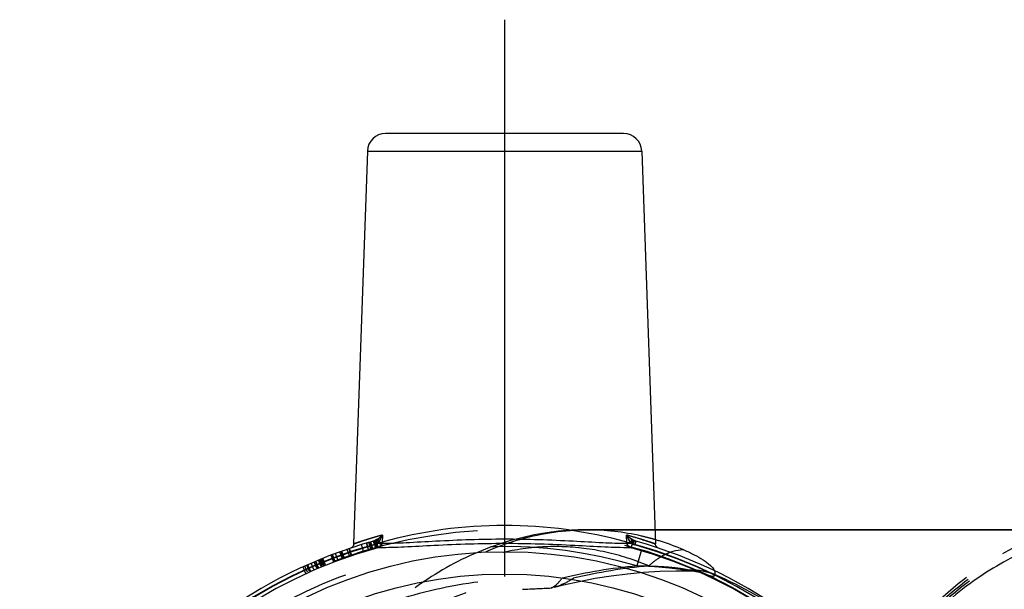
# Model space of a CAD drawing. Header units: millimetres. Extents: x 459 to 538.1, y 465 to 534.9.
# Tile 51 of 52: x 464.1 to 507.3, y 509.9 to 534.9. Entities that reach past the tile are written whole.
import ezdxf

# ---------------------------------------------------------------- set-up
doc = ezdxf.new("R2010")
doc.units = ezdxf.units.MM
doc.header["$LTSCALE"] = 65.185185
doc.linetypes.add('CENTER', pattern=[0.6, 0.375, -0.075, 0.075, -0.075])
doc.linetypes.add('HIDDEN', pattern=[0.2, 0.1, -0.1])
for name, color, linetype in [('ACHSEN_S', 7, 'CONTINUOUS'), ('KOERPER', 7, 'CONTINUOUS'), ('KONST.EL_MIT_GEO', 7, 'CONTINUOUS')]:
    doc.layers.add(name, color=color, linetype=linetype)

msp = doc.modelspace()

# ---------------------------------------------------------------- linework, layer by layer
at = {"layer": 'ACHSEN_S', "color": 2, "linetype": 'CENTER'}
msp.add_line((485.379, 534.914), (485.379, 465.014), dxfattribs=at)
at = {"layer": 'KOERPER', "color": 7, "linetype": 'Continuous'}
for p, q in [((479.352, 529.142), (478.75, 511.896)), ((491.406, 529.142), (492.008, 511.898)), ((510.622, 512.514), (491.987, 512.514))]:
    msp.add_line(p, q, dxfattribs=at)
at = {"layer": 'KOERPER', "color": 8, "linetype": 'HIDDEN'}
msp.add_line((491.987, 512.514), (489.001, 512.514), dxfattribs=at)
at = {"layer": 'KONST.EL_MIT_GEO', "color": 7, "linetype": 'Continuous'}
for p, q in [((490.607, 529.914), (480.152, 529.914)), ((479.352, 529.142), (491.406, 529.142)), ((480.017, 512.285), (480.002, 511.926)), ((490.757, 511.926), (490.742, 512.285)), ((491.987, 512.514), (510.622, 512.514)), ((479.615, 512.019), (479.661, 511.858)), ((479.81, 511.729), (479.765, 511.893)), ((490.949, 511.729), (490.994, 511.893)), ((491.143, 512.019), (491.098, 511.858))]:
    msp.add_line(p, q, dxfattribs=at)
at = {"layer": 'KONST.EL_MIT_GEO', "color": 8, "linetype": 'HIDDEN'}
for p, q in [((487.46, 512.415), (487.421, 512.41)), ((489.001, 512.514), (491.987, 512.514)), ((479.182, 511.579), (479.094, 511.865)), ((479.401, 511.645), (479.316, 511.933)), ((479.409, 511.647), (479.324, 511.935)), ((479.499, 511.674), (479.415, 511.962)), ((479.562, 511.692), (479.479, 511.98)), ((479.588, 511.7), (479.505, 511.988)), ((479.62, 512.02), (479.66, 511.876)), ((479.716, 511.736), (479.635, 512.025)), ((479.723, 511.738), (479.643, 512.027)), ((479.764, 511.749), (479.684, 512.038)), ((479.771, 511.913), (479.812, 511.763)), ((479.85, 511.961), (480.003, 511.971)), ((479.944, 511.798), (479.866, 512.088)), ((490.755, 511.971), (490.908, 511.961)), ((490.988, 511.913), (490.946, 511.763)), ((491.138, 512.02), (491.098, 511.876)), ((477.869, 511.125), (477.762, 511.405)), ((477.899, 511.137), (477.792, 511.417)), ((477.924, 511.146), (477.817, 511.426)), ((478.055, 511.195), (477.951, 511.477)), ((478.243, 511.264), (478.141, 511.546)), ((478.308, 511.287), (478.207, 511.57)), ((478.336, 511.298), (478.236, 511.58)), ((478.569, 511.379), (478.472, 511.663)), ((478.646, 511.405), (478.55, 511.689)), ((478.657, 511.409), (478.561, 511.693)), ((491.403, 511.631), (491.192, 510.926)), ((476.514, 510.882), (476.639, 510.609)), ((476.726, 510.648), (476.603, 510.922)), ((476.811, 510.687), (476.689, 510.96)), ((476.701, 510.966), (476.823, 510.692)), ((476.858, 510.707), (476.736, 510.981)), ((477.006, 510.772), (476.886, 511.047)), ((477.129, 510.825), (477.011, 511.101)), ((477.19, 510.851), (477.073, 511.127)), ((477.209, 510.859), (477.092, 511.136)), ((477.323, 510.907), (477.208, 511.184)), ((477.374, 510.928), (477.26, 511.206)), ((477.384, 510.932), (477.27, 511.21)), ((477.436, 510.954), (477.323, 511.232)), ((477.48, 510.972), (477.368, 511.25)), ((477.507, 510.983), (477.395, 511.261)), ((487.571, 509.996), (487.427, 509.963))]:
    msp.add_line(p, q, dxfattribs=at)
at = {"layer": 'KONST.EL_MIT_GEO', "color": 7, "linetype": 'Continuous'}
for points in [[(478.75, 511.893), (478.75, 511.89), (478.746, 511.86), (478.738, 511.832), (478.725, 511.805), (478.709, 511.779), (478.689, 511.757), (478.667, 511.738), (478.641, 511.722), (478.614, 511.711)], [(492.145, 511.711), (492.117, 511.722), (492.092, 511.738), (492.069, 511.757), (492.049, 511.779), (492.033, 511.804), (492.021, 511.832), (492.012, 511.86), (492.009, 511.89), (492.008, 511.893)]]:
    msp.add_lwpolyline(points, dxfattribs=at)
at = {"layer": 'KONST.EL_MIT_GEO', "color": 8, "linetype": 'HIDDEN'}
for points in [[(487.571, 509.996), (487.965, 510.096), (488.658, 510.252), (489.357, 510.386), (490.063, 510.497), (490.774, 510.586), (491.489, 510.653), (492.206, 510.696), (492.926, 510.715), (493.441, 510.715)], [(493.441, 510.715), (493.525, 510.713), (493.617, 510.707), (493.704, 510.697), (493.787, 510.685), (493.866, 510.671), (493.939, 510.655), (494.007, 510.637), (494.069, 510.619), (494.122, 510.601), (494.168, 510.584), (494.206, 510.568), (494.234, 510.555)]]:
    msp.add_lwpolyline(points, dxfattribs=at)
msp.add_circle((485.379, 491.514), 21, dxfattribs=at)
at = {"layer": 'KONST.EL_MIT_GEO', "color": 7, "linetype": 'Continuous'}
for radius in [20.04, 19.058]:
    msp.add_circle((485.379, 491.514), radius, dxfattribs=at)
for centre, radius, start, end in [((480.152, 529.114), 0.8, 89.9971, 177.9999), ((490.607, 529.114), 0.8, 2, 90), ((485.348, 492.791), 20.21, 105.2962, 107.4032), ((485.341, 492.565), 20.446, 72.6473, 74.6847), ((485.379, 491.514), 21.3, 105.7002, 74.2998), ((485.379, 491.514), 21.132, 105.7002, 74.2998), ((485.379, 491.514), 20.969, 105.4033, 74.5967), ((479.492, 512.459), 0.457, 285.6405, 294.5311), ((479.357, 512.942), 1.126, 285.6649, 290.3115), ((479.271, 512.905), 0.954, 299.6095, 301.0402), ((479.382, 512.873), 1.052, 290.3427, 291.3432), ((473.808, 508.809), 6.708, 27.3658, 27.6091), ((489.986, 512.558), 1.146, 326.3061, 327.6165), ((496.953, 508.809), 6.71, 152.3953, 152.6386), ((491.398, 512.931), 1.115, 248.7143, 254.3538), ((491.266, 512.46), 0.458, 245.4685, 254.3553), ((488.874, 501.365), 11.162, 73.4212, 73.7263), ((488.858, 501.31), 11.22, 72.4841, 73.4207), ((488.746, 500.976), 11.572, 67.0384, 72.4529)]:
    msp.add_arc(centre, radius, start, end, dxfattribs=at)
at = {"layer": 'KONST.EL_MIT_GEO', "color": 8, "linetype": 'HIDDEN'}
for centre, radius, start, end in [((485.385, 492.669), 20.038, 90.0157, 105.578), ((485.378, 492.699), 20.008, 74.4101, 89.9962), ((489.003, 500.461), 12.053, 90.0114, 97.3561), ((488.998, 501.922), 10.592, 76.951, 89.9853), ((488.919, 501.527), 10.994, 74.4738, 77.0158), ((485.379, 491.514), 21.15, 105.6875, 74.3125), ((485.379, 491.514), 20.264, 73.3304, 286.6697), ((485.379, 491.514), 21.3, 105.0037, 105.7002), ((485.379, 491.514), 21.3, 74.2998, 74.3125), ((488.888, 501.411), 11.115, 73.726, 74.4766), ((493.166, 488.722), 22.292, 95.0805, 103.6437), ((493.717, 488.247), 22.768, 95.0332, 103.5021), ((493.55, 507.792), 2.956, 84.4938, 91.8768), ((493.547, 507.755), 2.992, 81.8503, 84.5022), ((493.537, 507.698), 3.05, 71.9761, 81.8207), ((493.527, 507.664), 3.086, 69.5446, 71.9888), ((485.576, 490.322), 22.157, 55.4889, 65.9506), ((471.879, 820.419), 310.846, 272.63525, 272.86701)]:
    msp.add_arc(centre, radius, start, end, dxfattribs=at)
for points, knots in [([(489.001, 470.514), (488.026, 470.514), (486.03, 470.797), (483.199, 472.035), (480.613, 474.021), (477.53, 477.651), (474.856, 483.569), (473.786, 491.514), (474.856, 499.459), (477.53, 505.377), (480.613, 509.007), (483.199, 510.993), (486.03, 512.231), (488.026, 512.514), (489.001, 512.514)], [0, 0, 0, 0, 0.051729, 0.105334, 0.162249, 0.223216, 0.356475, 0.5, 0.643525, 0.776784, 0.837751, 0.894666, 0.948271, 1, 1, 1, 1]), ([(487.421, 512.41), (486.437, 512.279), (484.473, 511.767), (481.755, 510.32), (479.332, 508.275), (477.978, 506.605), (477.364, 505.705)], [0, 0, 0, 0, 0.239599, 0.484313, 0.737072, 1, 1, 1, 1]), ([(480.017, 512.285), (479.921, 512.259), (479.74, 512.208), (479.487, 512.133), (479.27, 512.066), (479.09, 512.008), (478.964, 511.966), (478.882, 511.939), (478.836, 511.923), (478.8, 511.912), (478.773, 511.9), (478.759, 511.899), (478.751, 511.892), (478.75, 511.893)], [0, 0, 0, 0, 0.225003, 0.42442, 0.596439, 0.7396, 0.852569, 0.897348, 0.934159, 0.962901, 0.983488, 0.995869, 1, 1, 1, 1]), ([(492.008, 511.893), (491.981, 511.904), (491.871, 511.939), (491.631, 512.022), (491.236, 512.144), (490.922, 512.235), (490.742, 512.285)], [0, 0, 0, 0, 0.065994, 0.260621, 0.575764, 1, 1, 1, 1]), ([(490.978, 512.097), (490.956, 512.112), (490.872, 512.169), (490.795, 512.234), (490.742, 512.285)], [0, 0, 0, 0, 0.266234, 1, 1, 1, 1]), ([(490.908, 511.961), (490.89, 511.986), (490.823, 512.088), (490.772, 512.2), (490.742, 512.285)], [0, 0, 0, 0, 0.255937, 1, 1, 1, 1]), ([(512.921, 470.014), (512.009, 470.014), (510.15, 470.254), (507.486, 471.31), (505.012, 473.017), (501.988, 476.16), (499.148, 481.391), (497.537, 488.639), (497.762, 496.22), (499.509, 502.224), (501.802, 506.344), (503.847, 508.907), (506.19, 510.922), (507.953, 511.876), (508.849, 512.228)], [0, 0, 0, 0, 0.050861, 0.103278, 0.158493, 0.217245, 0.34531, 0.48455, 0.627187, 0.764306, 0.828637, 0.88931, 0.946275, 1, 1, 1, 1]), ([(513.869, 512.228), (512.973, 511.876), (511.211, 510.922), (508.867, 508.907), (506.822, 506.344), (504.53, 502.224), (502.783, 496.22), (502.558, 488.639), (504.168, 481.391), (507.008, 476.16), (510.032, 473.017), (512.506, 471.31), (515.171, 470.254), (517.03, 470.014), (517.941, 470.014)], [0, 0, 0, 0, 0.053725, 0.11069, 0.171363, 0.235694, 0.372813, 0.51545, 0.65469, 0.782755, 0.841507, 0.896722, 0.949139, 1, 1, 1, 1]), ([(491.719, 510.926), (491.109, 511.185), (489.852, 511.592), (487.896, 511.837), (485.934, 511.702), (483.323, 511.012), (480.207, 509.161), (478.258, 506.967), (477.394, 505.724)], [0, 0, 0, 0, 0.120235, 0.238108, 0.355641, 0.474989, 0.725386, 1, 1, 1, 1]), ([(479.69, 512.047), (479.703, 512.035), (479.727, 511.987), (479.754, 511.944), (479.771, 511.913)], [0, 0, 0, 0, 0.331074, 1, 1, 1, 1]), ([(479.78, 512.097), (479.781, 512.077), (479.804, 512.029), (479.832, 511.986), (479.85, 511.961)], [0, 0, 0, 0, 0.39194, 1, 1, 1, 1]), ([(480.003, 511.971), (480.006, 511.93), (479.993, 511.849), (479.928, 511.794), (479.894, 511.785)], [0, 0, 0, 0, 0.534717, 1, 1, 1, 1]), ([(490.755, 511.971), (490.752, 511.93), (490.765, 511.849), (490.83, 511.794), (490.865, 511.785)], [0, 0, 0, 0, 0.534699, 1, 1, 1, 1]), ([(490.978, 512.097), (490.977, 512.077), (490.954, 512.029), (490.927, 511.986), (490.908, 511.961)], [0, 0, 0, 0, 0.391944, 1, 1, 1, 1]), ([(491.068, 512.047), (491.055, 512.035), (491.032, 511.987), (491.004, 511.944), (490.988, 511.913)], [0, 0, 0, 0, 0.331012, 1, 1, 1, 1]), ([(512.638, 470.514), (511.747, 470.514), (509.929, 470.749), (507.324, 471.783), (504.906, 473.453), (501.951, 476.528), (499.177, 481.646), (497.609, 488.736), (497.837, 496.148), (499.553, 502.014), (501.802, 506.036), (503.805, 508.535), (506.1, 510.496), (507.825, 511.422), (508.702, 511.763)], [0, 0, 0, 0, 0.050877, 0.103312, 0.158541, 0.217304, 0.345409, 0.484715, 0.627386, 0.764485, 0.828775, 0.889395, 0.946309, 1, 1, 1, 1]), ([(508.737, 511.769), (507.865, 511.43), (506.147, 510.507), (503.86, 508.551), (501.86, 506.055), (499.613, 502.031), (497.896, 496.158), (497.667, 488.736), (499.234, 481.639), (502.004, 476.517), (504.952, 473.443), (507.359, 471.777), (509.948, 470.748), (511.754, 470.514), (512.638, 470.514)], [0, 0, 0, 0, 0.053458, 0.110258, 0.170869, 0.235231, 0.37261, 0.515647, 0.655273, 0.783533, 0.842247, 0.89731, 0.949466, 1, 1, 1, 1]), ([(501.374, 505.576), (502.274, 507.044), (504.342, 509.657), (507.138, 511.525), (508.582, 512.128)], [0, 0, 0, 0, 0.523877, 1, 1, 1, 1]), ([(501.429, 505.515), (502.331, 506.977), (504.399, 509.572), (507.198, 511.411), (508.64, 511.993)], [0, 0, 0, 0, 0.524803, 1, 1, 1, 1]), ([(501.485, 505.452), (502.382, 506.906), (504.44, 509.488), (507.225, 511.317), (508.659, 511.897)], [0, 0, 0, 0, 0.524793, 1, 1, 1, 1]), ([(514.048, 512.036), (513.161, 511.686), (511.415, 510.741), (509.093, 508.746), (507.067, 506.206), (504.796, 502.124), (503.065, 496.176), (502.842, 488.666), (504.438, 481.485), (507.251, 476.303), (510.248, 473.189), (512.698, 471.498), (515.339, 470.452), (518.083, 470.097), (520.827, 470.452), (523.468, 471.498), (525.918, 473.189), (528.914, 476.303), (531.728, 481.485), (533.324, 488.666), (533.101, 496.176), (531.37, 502.124), (529.099, 506.206), (527.073, 508.746), (524.751, 510.741), (523.005, 511.686), (522.117, 512.036)], [0, 0, 0, 0, 0.026862, 0.055345, 0.085681, 0.117847, 0.186406, 0.257725, 0.327345, 0.391377, 0.420753, 0.448361, 0.47457, 0.5, 0.52543, 0.551639, 0.579247, 0.608623, 0.672655, 0.742275, 0.813594, 0.882153, 0.914319, 0.944655, 0.973138, 1, 1, 1, 1]), ([(514.108, 511.919), (513.224, 511.574), (511.487, 510.64), (509.175, 508.662), (507.156, 506.142), (504.892, 502.088), (503.165, 496.177), (502.936, 488.709), (504.518, 481.565), (507.313, 476.409), (510.291, 473.31), (512.728, 471.627), (515.354, 470.586), (518.083, 470.232), (520.811, 470.586), (523.438, 471.627), (525.874, 473.31), (528.853, 476.409), (531.648, 481.565), (533.23, 488.709), (533.001, 496.177), (531.273, 502.088), (529.009, 506.142), (526.991, 508.662), (524.679, 510.64), (522.941, 511.574), (522.058, 511.919)], [0, 0, 0, 0, 0.026848, 0.055313, 0.085633, 0.117785, 0.186332, 0.257658, 0.327297, 0.391352, 0.420738, 0.448352, 0.474566, 0.5, 0.525434, 0.551648, 0.579262, 0.608648, 0.672703, 0.742342, 0.813668, 0.882215, 0.914367, 0.944687, 0.973152, 1, 1, 1, 1]), ([(514.259, 511.729), (513.384, 511.388), (511.662, 510.463), (509.372, 508.503), (507.373, 506.008), (505.13, 501.992), (503.417, 496.135), (503.191, 488.736), (504.758, 481.659), (507.526, 476.55), (510.477, 473.48), (512.891, 471.812), (515.492, 470.78), (517.307, 470.545), (518.197, 470.545)], [0, 0, 0, 0, 0.053698, 0.110615, 0.171238, 0.23553, 0.372632, 0.515306, 0.654569, 0.782662, 0.841443, 0.896685, 0.949122, 1, 1, 1, 1]), ([(492.282, 511.348), (492.233, 511.32), (492.033, 511.197), (491.849, 511.049), (491.719, 510.926)], [0, 0, 0, 0, 0.241525, 1, 1, 1, 1]), ([(492.67, 511.527), (492.637, 511.515), (492.504, 511.465), (492.376, 511.402), (492.282, 511.348)], [0, 0, 0, 0, 0.243592, 1, 1, 1, 1]), ([(493.268, 510.746), (493.182, 510.766), (493.008, 510.792), (492.659, 510.836), (492.054, 510.893), (491.536, 510.919), (491.192, 510.926)], [0, 0, 0, 0, 0.126242, 0.253781, 0.505443, 1, 1, 1, 1]), ([(491.719, 510.926), (491.876, 510.923), (492.11, 510.913), (492.419, 510.894), (492.648, 510.875), (492.872, 510.853), (493.055, 510.83), (493.196, 510.809), (493.295, 510.792), (493.379, 510.771), (493.435, 510.761), (493.453, 510.746)], [0, 0, 0, 0, 0.268725, 0.401575, 0.532956, 0.662222, 0.788044, 0.848786, 0.906988, 0.960164, 1, 1, 1, 1]), ([(487.908, 472.643), (486.616, 472.581), (484.012, 472.695), (480.21, 473.603), (476.653, 475.242), (473.493, 477.563), (470.872, 480.481), (468.906, 483.878), (467.689, 487.61), (467.277, 491.514), (467.689, 495.418), (468.906, 499.149), (470.871, 502.546), (473.493, 505.464), (476.652, 507.785), (480.209, 509.424), (484.012, 510.333), (486.616, 510.446), (487.908, 510.385)], [0, 0, 0, 0, 0.062309, 0.124717, 0.187195, 0.249723, 0.312276, 0.374843, 0.437417, 0.499996, 0.562574, 0.625149, 0.687716, 0.750269, 0.812798, 0.875279, 0.937689, 1, 1, 1, 1]), ([(478.314, 506.199), (478.99, 506.918), (480.448, 508.202), (482.955, 509.593), (485.644, 510.357), (487.489, 510.441), (488.401, 510.385)], [0, 0, 0, 0, 0.262537, 0.513155, 0.756841, 1, 1, 1, 1]), ([(494.235, 510.555), (494.16, 510.59), (493.853, 510.711), (493.516, 510.755), (493.268, 510.746)], [0, 0, 0, 0, 0.248018, 1, 1, 1, 1]), ([(493.441, 510.715), (493.431, 510.715), (493.372, 510.721), (493.315, 510.735), (493.268, 510.746)], [0, 0, 0, 0, 0.177648, 1, 1, 1, 1]), ([(493.453, 510.746), (493.46, 510.74), (493.483, 510.719), (493.451, 510.715), (493.441, 510.715)], [0, 0, 0, 0, 0.483474, 1, 1, 1, 1]), ([(494.605, 510.555), (494.608, 510.533), (494.601, 510.476), (494.5, 510.457), (494.382, 510.492), (494.288, 510.531), (494.235, 510.555)], [0, 0, 0, 0, 0.152786, 0.319159, 0.602127, 1, 1, 1, 1]), ([(494.606, 510.708), (494.611, 510.695), (494.627, 510.646), (494.623, 510.588), (494.605, 510.555)], [0, 0, 0, 0, 0.277377, 1, 1, 1, 1]), ([(487.427, 509.963), (487.47, 509.98), (487.66, 510.084), (487.804, 510.253), (487.908, 510.385)], [0, 0, 0, 0, 0.217227, 1, 1, 1, 1]), ([(488.401, 510.385), (488.337, 510.341), (488.079, 510.176), (487.792, 510.054), (487.571, 509.996)], [0, 0, 0, 0, 0.253416, 1, 1, 1, 1])]:
    msp.add_open_spline(points, degree=3, knots=knots, dxfattribs=at)
at = {"layer": 'KONST.EL_MIT_GEO', "color": 7, "linetype": 'Continuous'}
for points, knots in [([(479.763, 512.087), (479.787, 512.102), (479.877, 512.161), (479.96, 512.231), (480.017, 512.285)], [0, 0, 0, 0, 0.267661, 1, 1, 1, 1]), ([(479.819, 511.922), (479.842, 511.949), (479.924, 512.061), (479.982, 512.188), (480.017, 512.285)], [0, 0, 0, 0, 0.256735, 1, 1, 1, 1]), ([(490.742, 512.285), (490.753, 512.253), (490.804, 512.125), (490.871, 512.001), (490.939, 511.922)], [0, 0, 0, 0, 0.244176, 1, 1, 1, 1]), ([(490.742, 512.285), (490.761, 512.266), (490.846, 512.189), (490.939, 512.119), (491.016, 512.075)], [0, 0, 0, 0, 0.233275, 1, 1, 1, 1]), ([(478.75, 511.893), (478.796, 511.911), (478.981, 511.97), (479.165, 512.032), (479.304, 512.076)], [0, 0, 0, 0, 0.255034, 1, 1, 1, 1]), ([(479.682, 512.044), (479.692, 512.031), (479.713, 511.988), (479.737, 511.946), (479.751, 511.918)], [0, 0, 0, 0, 0.325849, 1, 1, 1, 1]), ([(479.742, 512.075), (479.742, 512.073), (479.744, 512.061), (479.748, 512.049), (479.752, 512.04)], [0, 0, 0, 0, 0.181514, 1, 1, 1, 1]), ([(479.769, 512.006), (479.772, 511.999), (479.788, 511.971), (479.805, 511.943), (479.819, 511.922)], [0, 0, 0, 0, 0.227895, 1, 1, 1, 1]), ([(479.81, 511.729), (479.817, 511.731), (479.844, 511.738), (479.871, 511.743), (479.891, 511.743)], [0, 0, 0, 0, 0.288582, 1, 1, 1, 1]), ([(479.819, 511.922), (479.837, 511.923), (479.897, 511.925), (479.958, 511.927), (480.001, 511.926)], [0, 0, 0, 0, 0.29106, 1, 1, 1, 1]), ([(479.891, 511.743), (479.923, 511.756), (479.981, 511.812), (480, 511.887), (480.002, 511.926)], [0, 0, 0, 0, 0.473313, 1, 1, 1, 1]), ([(479.891, 511.743), (480.25, 511.739), (481.051, 511.77), (482.878, 511.873), (484.35, 511.924), (485.379, 511.924)], [0, 0, 0, 0, 0.196213, 0.437633, 1, 1, 1, 1]), ([(480.002, 511.926), (480.355, 511.923), (481.141, 511.955), (482.931, 512.061), (484.372, 512.114), (485.379, 512.114)], [0, 0, 0, 0, 0.196796, 0.438491, 1, 1, 1, 1]), ([(485.379, 512.114), (486.386, 512.114), (487.827, 512.061), (489.617, 511.955), (490.404, 511.923), (490.757, 511.926)], [0, 0, 0, 0, 0.561509, 0.803205, 1, 1, 1, 1]), ([(485.379, 511.924), (486.409, 511.924), (487.88, 511.873), (489.707, 511.77), (490.508, 511.739), (490.868, 511.743)], [0, 0, 0, 0, 0.562367, 0.803788, 1, 1, 1, 1]), ([(490.868, 511.743), (490.835, 511.756), (490.777, 511.812), (490.758, 511.887), (490.757, 511.926)], [0, 0, 0, 0, 0.473329, 1, 1, 1, 1]), ([(490.757, 511.926), (490.769, 511.926), (490.83, 511.927), (490.891, 511.924), (490.939, 511.922)], [0, 0, 0, 0, 0.200013, 1, 1, 1, 1]), ([(490.868, 511.743), (490.873, 511.743), (490.9, 511.741), (490.927, 511.735), (490.949, 511.729)], [0, 0, 0, 0, 0.196251, 1, 1, 1, 1]), ([(491.006, 512.04), (491.003, 512.033), (490.988, 512), (490.969, 511.968), (490.954, 511.944)], [0, 0, 0, 0, 0.205972, 1, 1, 1, 1]), ([(491.016, 512.075), (491.016, 512.073), (491.014, 512.061), (491.01, 512.049), (491.006, 512.04)], [0, 0, 0, 0, 0.181544, 1, 1, 1, 1]), ([(491.076, 512.044), (491.067, 512.031), (491.045, 511.988), (491.022, 511.946), (491.007, 511.918)], [0, 0, 0, 0, 0.325877, 1, 1, 1, 1]), ([(491.439, 512.081), (491.521, 512.055), (491.636, 512.018), (491.778, 511.972), (491.858, 511.945), (491.921, 511.923), (491.962, 511.91), (491.987, 511.9), (491.998, 511.899), (492.006, 511.891), (492.008, 511.893)], [0, 0, 0, 0, 0.431207, 0.603201, 0.745103, 0.856197, 0.935941, 0.963943, 0.983973, 1, 1, 1, 1]), ([(493.26, 511.631), (493.212, 511.631), (493.012, 511.622), (492.814, 511.577), (492.67, 511.527)], [0, 0, 0, 0, 0.241233, 1, 1, 1, 1]), ([(493.26, 511.631), (493.412, 511.567), (493.7, 511.434), (494.093, 511.211), (494.403, 510.982), (494.569, 510.803), (494.606, 510.708)], [0, 0, 0, 0, 0.298561, 0.57477, 0.81595, 1, 1, 1, 1])]:
    msp.add_open_spline(points, degree=3, knots=knots, dxfattribs=at)
at = {"layer": 'KONST.EL_MIT_GEO', "color": 8, "linetype": 'HIDDEN'}
for points in [[(479.69, 512.047), (479.668, 512.036), (479.644, 512.027), (479.62, 512.02)], [(479.771, 511.913), (479.735, 511.899), (479.698, 511.887), (479.66, 511.876)], [(479.78, 512.097), (479.751, 512.079), (479.721, 512.061), (479.69, 512.047)], [(479.85, 511.961), (479.825, 511.943), (479.799, 511.927), (479.771, 511.913)], [(490.988, 511.913), (490.96, 511.927), (490.933, 511.943), (490.908, 511.961)], [(491.068, 512.047), (491.037, 512.061), (491.008, 512.079), (490.978, 512.097)], [(491.098, 511.876), (491.061, 511.887), (491.024, 511.899), (490.988, 511.913)], [(491.138, 512.02), (491.114, 512.027), (491.091, 512.036), (491.068, 512.047)]]:
    msp.add_open_spline(points, degree=3, dxfattribs=at)
at = {"layer": 'KONST.EL_MIT_GEO', "color": 7, "linetype": 'Continuous'}
for points in [[(479.682, 512.044), (479.702, 512.053), (479.723, 512.064), (479.742, 512.075)], [(479.752, 512.04), (479.757, 512.028), (479.763, 512.017), (479.769, 512.006)], [(479.765, 511.893), (479.783, 511.901), (479.801, 511.911), (479.819, 511.922)], [(490.939, 511.922), (490.957, 511.911), (490.975, 511.901), (490.994, 511.893)], [(491.016, 512.075), (491.036, 512.064), (491.056, 512.053), (491.076, 512.044)]]:
    msp.add_open_spline(points, degree=3, dxfattribs=at)

doc.saveas('drawing.dxf')
